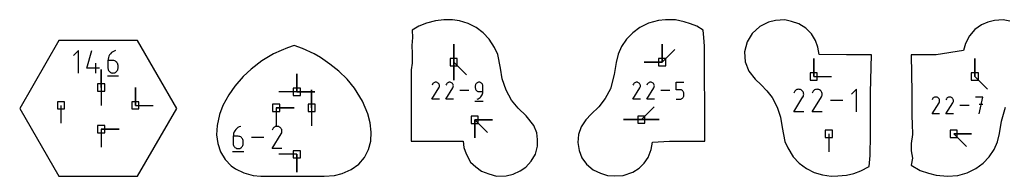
# Model space of a CAD drawing. Extents: x 0 to 600, y 0 to 900.
# Tile 34 of 56: x 209 to 288, y 286 to 299. Entities that reach past the tile are written whole.
import ezdxf

# ---------------------------------------------------------------- set-up
doc = ezdxf.new("R2010")
doc.units = 0

msp = doc.modelspace()

# ---------------------------------------------------------------- linework, layer by layer
at = {"layer": 'annotation', "color": 1}
for p, q in [((243.756851, 295.589672), (243.756851, 297.018422)), ((243.756851, 295.589672), (243.756851, 297.018422)), ((243.756851, 297.018422), (243.756851, 295.589672)), ((243.756851, 295.589672), (243.756851, 297.018422)), ((243.756851, 297.018422), (243.756851, 295.589672)), ((260.388784, 295.587879), (260.388784, 297.016629)), ((260.388784, 295.587879), (260.388784, 297.016629)), ((260.388784, 297.016629), (260.388784, 295.587879)), ((260.388784, 295.587879), (260.388784, 297.016629)), ((260.388784, 297.016629), (260.388784, 295.587879)), ((213.821432, 296.523586), (213.420441, 296.122482)), ((213.821432, 294.719862), (213.821432, 296.523586)), ((214.497772, 295.120853), (214.897745, 296.523586)), ((216.308942, 296.173548), (216.252263, 296.070323)), ((216.379395, 296.267636), (216.308942, 296.173548)), ((216.462543, 296.351137), (216.379395, 296.267636)), ((216.557303, 296.422596), (216.462543, 296.351137)), ((216.662596, 296.480564), (216.557303, 296.422596)), ((216.77734, 296.523586), (216.662596, 296.480564)), ((216.77734, 296.523586), (216.77734, 296.523586)), ((260.388784, 295.587879), (261.399062, 296.598158)), ((215.199082, 294.719862), (215.199082, 295.520939)), ((216.184553, 295.842277), (216.175684, 295.72036)), ((216.175684, 295.72036), (216.175684, 295.120853)), ((216.576223, 295.72036), (216.175684, 295.72036)), ((216.21044, 295.959416), (216.184553, 295.842277)), ((216.252263, 296.070323), (216.21044, 295.959416)), ((216.648261, 295.713931), (216.576223, 295.72036)), ((216.716046, 295.69539), (216.648261, 295.713931)), ((216.778451, 295.665855), (216.716046, 295.69539)), ((216.834348, 295.626445), (216.778451, 295.665855)), ((216.88261, 295.578276), (216.834348, 295.626445)), ((216.92211, 295.522468), (216.88261, 295.578276)), ((216.95172, 295.460138), (216.92211, 295.522468)), ((216.970313, 295.392405), (216.95172, 295.460138)), ((216.976761, 295.320387), (216.970313, 295.392405)), ((243.756851, 295.589672), (243.75685, 294.160922)), ((243.756851, 295.589672), (243.75685, 294.160922)), ((243.75685, 294.160922), (243.756851, 295.589672)), ((243.756851, 295.589672), (244.767129, 294.579393)), ((260.388784, 295.587879), (258.960034, 295.587879)), ((260.388784, 295.587879), (258.960034, 295.587879)), ((258.960034, 295.587879), (260.388784, 295.587879)), ((272.482356, 294.449254), (272.482356, 295.878004)), ((272.482356, 294.449254), (272.482356, 295.878004)), ((272.482356, 295.878004), (272.482356, 294.449254)), ((285.330536, 294.444741), (285.330536, 295.873491)), ((285.330536, 294.444741), (285.330536, 295.873491)), ((285.330536, 295.873491), (285.330536, 294.444741)), ((215.499288, 295.120853), (214.497772, 295.120853)), ((215.632641, 293.565342), (215.632641, 294.994092)), ((215.632641, 293.565342), (215.632641, 294.994092)), ((215.632641, 294.994092), (215.632641, 293.565342)), ((216.175684, 295.120853), (216.175684, 295.120853)), ((216.175684, 295.120853), (216.182151, 295.0488)), ((216.182151, 295.0488), (216.20079, 294.980973)), ((216.20079, 294.980973), (216.230461, 294.918508)), ((216.230461, 294.918508), (216.270021, 294.862539)), ((216.270021, 294.862539), (216.31833, 294.814202)), ((216.31833, 294.814202), (216.374246, 294.77463)), ((216.374246, 294.77463), (216.436628, 294.74496)), ((216.436628, 294.74496), (216.504334, 294.726326)), ((216.504334, 294.726326), (216.576223, 294.719862)), ((216.576223, 294.719862), (216.648261, 294.726326)), ((216.576223, 294.719862), (216.576223, 294.719862)), ((216.648261, 294.726326), (216.716046, 294.74496)), ((216.716046, 294.74496), (216.778451, 294.77463)), ((216.778451, 294.77463), (216.834348, 294.814202)), ((216.834348, 294.814202), (216.88261, 294.862539)), ((216.88261, 294.862539), (216.92211, 294.918508)), ((216.92211, 294.918508), (216.95172, 294.980973)), ((216.95172, 294.980973), (216.970313, 295.0488)), ((216.970313, 295.0488), (216.976761, 295.120853)), ((216.976761, 295.120853), (216.976761, 295.320387)), ((216.976761, 295.320387), (216.976761, 295.320387)), ((231.247556, 293.225975), (231.247556, 294.654724)), ((231.247556, 293.225975), (231.247556, 294.654724)), ((231.247556, 294.654724), (231.247556, 293.225975)), ((231.247556, 293.225975), (231.247556, 294.654724)), ((231.247556, 294.654724), (231.247556, 293.225975)), ((216.125518, 294.494397), (217.02738, 294.494397)), ((242.067428, 293.842672), (242.028046, 293.767127)), ((242.09868, 293.886989), (242.067428, 293.842672)), ((242.136177, 293.923983), (242.09868, 293.886989)), ((242.178776, 293.953359), (242.136177, 293.923983)), ((242.225338, 293.974819), (242.178776, 293.953359)), ((242.274723, 293.988068), (242.225338, 293.974819)), ((242.325789, 293.99281), (242.274723, 293.988068)), ((242.377397, 293.988747), (242.325789, 293.99281)), ((242.428407, 293.975585), (242.377397, 293.988747)), ((242.477677, 293.953026), (242.428407, 293.975585)), ((242.521744, 293.921735), (242.477677, 293.953026)), ((242.477677, 293.953026), (242.477677, 293.953026)), ((242.558588, 293.884185), (242.521744, 293.921735)), ((242.587883, 293.841527), (242.558588, 293.884185)), ((242.609301, 293.794914), (242.587883, 293.841527)), ((243.17386, 293.842672), (243.134478, 293.767127)), ((243.205113, 293.886989), (243.17386, 293.842672)), ((243.242609, 293.923983), (243.205113, 293.886989)), ((243.285209, 293.953359), (243.242609, 293.923983)), ((243.331771, 293.974819), (243.285209, 293.953359)), ((243.381155, 293.988068), (243.331771, 293.974819)), ((243.432222, 293.99281), (243.381155, 293.988068)), ((243.48383, 293.988747), (243.432222, 293.99281)), ((243.534839, 293.975585), (243.48383, 293.988747)), ((243.58411, 293.953026), (243.534839, 293.975585)), ((243.628176, 293.921735), (243.58411, 293.953026)), ((243.58411, 293.953026), (243.58411, 293.953026)), ((243.665021, 293.884185), (243.628176, 293.921735)), ((243.694316, 293.841527), (243.665021, 293.884185)), ((243.715734, 293.794914), (243.694316, 293.841527)), ((245.525761, 293.844048), (245.503545, 293.797267)), ((245.555381, 293.885967), (245.525761, 293.844048)), ((245.591551, 293.922172), (245.555381, 293.885967)), ((245.633417, 293.951814), (245.591551, 293.922172)), ((245.680124, 293.97404), (245.633417, 293.951814)), ((245.730818, 293.988), (245.680124, 293.97404)), ((245.784643, 293.992843), (245.730818, 293.988)), ((245.83858, 293.988), (245.784643, 293.992843)), ((245.784643, 293.992843), (245.784643, 293.992843)), ((245.889332, 293.97404), (245.83858, 293.988)), ((245.936057, 293.951814), (245.889332, 293.97404)), ((245.977909, 293.922172), (245.936057, 293.951814)), ((246.014044, 293.885967), (245.977909, 293.922172)), ((246.043619, 293.844048), (246.014044, 293.885967)), ((246.065789, 293.797267), (246.043619, 293.844048)), ((258.101102, 293.8415), (258.061727, 293.765966)), ((258.13235, 293.885809), (258.101102, 293.8415)), ((258.16984, 293.922798), (258.13235, 293.885809)), ((258.212433, 293.952169), (258.16984, 293.922798)), ((258.258988, 293.973626), (258.212433, 293.952169)), ((258.308364, 293.986872), (258.258988, 293.973626)), ((258.359423, 293.991613), (258.308364, 293.986872)), ((258.411023, 293.987552), (258.359423, 293.991613)), ((258.462024, 293.974391), (258.411023, 293.987552)), ((258.511286, 293.951836), (258.462024, 293.974391)), ((258.555346, 293.920549), (258.511286, 293.951836)), ((258.511286, 293.951836), (258.511286, 293.951836)), ((258.592185, 293.883005), (258.555346, 293.920549)), ((258.621475, 293.840355), (258.592185, 293.883005)), ((258.642889, 293.793749), (258.621475, 293.840355)), ((259.207359, 293.8415), (259.167983, 293.765966)), ((259.238607, 293.885809), (259.207359, 293.8415)), ((259.276097, 293.922798), (259.238607, 293.885809)), ((259.31869, 293.952169), (259.276097, 293.922798)), ((259.365244, 293.973626), (259.31869, 293.952169)), ((259.414621, 293.986872), (259.365244, 293.973626)), ((259.465679, 293.991613), (259.414621, 293.986872)), ((259.517279, 293.987552), (259.465679, 293.991613)), ((259.56828, 293.974391), (259.517279, 293.987552)), ((259.617543, 293.951836), (259.56828, 293.974391)), ((259.661603, 293.920549), (259.617543, 293.951836)), ((259.617543, 293.951836), (259.617543, 293.951836)), ((259.698442, 293.883005), (259.661603, 293.920549)), ((259.727732, 293.840355), (259.698442, 293.883005)), ((259.749146, 293.793749), (259.727732, 293.840355)), ((261.517963, 293.390342), (261.517963, 293.991646)), ((261.517963, 293.991646), (262.117658, 293.991646)), ((272.482356, 294.449254), (273.911106, 294.449254)), ((285.330536, 294.444741), (286.340815, 293.434462)), ((215.632641, 293.565342), (215.632641, 292.136592)), ((218.36346, 292.141217), (218.36346, 293.569967)), ((218.36346, 292.141217), (218.36346, 293.569967)), ((218.36346, 293.569967), (218.36346, 292.141217)), ((231.247556, 293.225975), (229.818806, 293.225975)), ((231.247556, 293.225975), (232.676306, 293.225974)), ((231.247556, 293.225975), (232.676306, 293.225974)), ((232.676306, 293.225974), (231.247556, 293.225975)), ((232.424504, 291.942211), (232.424504, 293.370961)), ((232.424504, 291.942211), (232.424504, 293.370961)), ((232.424504, 293.370961), (232.424504, 291.942211)), ((242.027199, 292.642329), (242.581425, 293.534562)), ((242.581425, 293.534562), (242.582087, 293.535382)), ((242.581425, 293.534562), (242.581425, 293.534562)), ((242.582087, 293.535382), (242.582723, 293.536209)), ((242.582723, 293.536209), (242.583335, 293.537049)), ((242.583335, 293.537049), (242.583929, 293.537911)), ((242.583929, 293.537911), (242.584508, 293.538801)), ((242.584508, 293.538801), (242.585076, 293.539725)), ((242.585076, 293.539725), (242.585638, 293.540691)), ((242.585638, 293.540691), (242.586198, 293.541706)), ((242.586198, 293.541706), (242.58676, 293.542777)), ((242.58676, 293.542777), (242.609644, 293.591911)), ((242.58676, 293.542777), (242.58676, 293.542777)), ((242.622513, 293.745494), (242.609301, 293.794914)), ((242.609644, 293.591911), (242.623013, 293.642842)), ((242.627193, 293.69442), (242.622513, 293.745494)), ((242.623013, 293.642842), (242.627193, 293.69442)), ((243.133632, 292.642329), (243.687858, 293.534562)), ((243.687858, 293.534562), (243.68852, 293.535382)), ((243.687858, 293.534562), (243.687858, 293.534562)), ((243.68852, 293.535382), (243.689155, 293.536209)), ((243.689155, 293.536209), (243.689768, 293.537049)), ((243.689768, 293.537049), (243.690361, 293.537911)), ((243.690361, 293.537911), (243.69094, 293.538801)), ((243.69094, 293.538801), (243.691509, 293.539725)), ((243.691509, 293.539725), (243.692071, 293.540691)), ((243.692071, 293.540691), (243.692631, 293.541706)), ((243.692631, 293.541706), (243.693193, 293.542777)), ((243.693193, 293.542777), (243.716077, 293.591911)), ((243.693193, 293.542777), (243.693193, 293.542777)), ((243.728946, 293.745494), (243.715734, 293.794914)), ((243.716077, 293.591911), (243.729445, 293.642842)), ((243.733626, 293.69442), (243.728946, 293.745494)), ((243.729445, 293.642842), (243.733626, 293.69442)), ((244.978521, 293.317591), (244.240089, 293.317591)), ((245.489589, 293.746475), (245.484748, 293.692524)), ((245.484748, 293.692524), (245.484748, 293.542365)), ((245.484748, 293.542365), (245.484748, 293.542365)), ((245.484748, 293.542365), (245.489589, 293.488416)), ((245.503545, 293.797267), (245.489589, 293.746475)), ((245.489589, 293.488416), (245.503545, 293.437632)), ((245.503545, 293.437632), (245.525761, 293.390863)), ((245.525761, 293.390863), (245.555381, 293.348957)), ((245.555381, 293.348957), (245.591551, 293.312766)), ((245.591551, 293.312766), (245.633417, 293.283137)), ((245.633417, 293.283137), (245.680124, 293.260922)), ((245.680124, 293.260922), (245.730818, 293.24697)), ((245.730818, 293.24697), (245.784643, 293.242131)), ((245.784643, 293.242131), (246.084538, 293.242131)), ((246.02722, 292.98067), (246.058521, 293.063555)), ((246.058521, 293.063555), (246.077898, 293.151075)), ((246.07971, 293.746475), (246.065789, 293.797267)), ((246.077898, 293.151075), (246.084538, 293.242131)), ((246.084538, 293.692524), (246.07971, 293.746475)), ((246.084538, 293.242131), (246.084538, 293.692524)), ((246.084538, 293.692524), (246.084538, 293.692524)), ((258.06088, 292.641348), (258.615018, 293.533438)), ((258.615018, 293.533438), (258.61568, 293.534258)), ((258.615018, 293.533438), (258.615018, 293.533438)), ((258.61568, 293.534258), (258.616315, 293.535085)), ((258.616315, 293.535085), (258.616928, 293.535925)), ((258.616928, 293.535925), (258.617521, 293.536787)), ((258.617521, 293.536787), (258.6181, 293.537676)), ((258.6181, 293.537676), (258.618668, 293.538601)), ((258.618668, 293.538601), (258.61923, 293.539567)), ((258.61923, 293.539567), (258.61979, 293.540582)), ((258.61979, 293.540582), (258.620352, 293.541652)), ((258.620352, 293.541652), (258.643233, 293.590778)), ((258.620352, 293.541652), (258.620352, 293.541652)), ((258.6561, 293.744337), (258.642889, 293.793749)), ((258.643233, 293.590778), (258.656599, 293.641701)), ((258.660779, 293.693271), (258.6561, 293.744337)), ((258.656599, 293.641701), (258.660779, 293.693271)), ((259.167137, 292.641348), (259.721274, 293.533438)), ((259.721274, 293.533438), (259.721937, 293.534258)), ((259.721274, 293.533438), (259.721274, 293.533438)), ((259.721937, 293.534258), (259.722572, 293.535085)), ((259.722572, 293.535085), (259.723184, 293.535925)), ((259.723184, 293.535925), (259.723778, 293.536787)), ((259.723778, 293.536787), (259.724356, 293.537676)), ((259.724356, 293.537676), (259.724925, 293.538601)), ((259.724925, 293.538601), (259.725487, 293.539567)), ((259.725487, 293.539567), (259.726047, 293.540582)), ((259.726047, 293.540582), (259.726609, 293.541652)), ((259.726609, 293.541652), (259.749489, 293.590778)), ((259.726609, 293.541652), (259.726609, 293.541652)), ((259.762356, 293.744337), (259.749146, 293.793749)), ((259.749489, 293.590778), (259.762855, 293.641701)), ((259.767035, 293.693271), (259.762356, 293.744337)), ((259.762855, 293.641701), (259.767035, 293.693271)), ((261.011732, 293.316502), (260.273418, 293.316502)), ((261.81781, 293.390342), (261.517963, 293.390342)), ((261.871649, 293.38553), (261.81781, 293.390342)), ((261.922347, 293.37165), (261.871649, 293.38553)), ((261.96905, 293.34954), (261.922347, 293.37165)), ((262.010906, 293.320036), (261.96905, 293.34954)), ((262.047064, 293.283977), (262.010906, 293.320036)), ((262.07667, 293.242198), (262.047064, 293.283977)), ((262.098873, 293.195538), (262.07667, 293.242198)), ((262.11282, 293.144832), (262.098873, 293.195538)), ((262.117658, 293.090918), (262.11282, 293.144832)), ((262.117658, 292.941545), (262.117658, 293.090918)), ((262.117658, 293.090918), (262.117658, 293.090918)), ((270.936386, 293.227623), (270.883943, 293.127023)), ((270.978004, 293.286638), (270.936386, 293.227623)), ((271.027936, 293.335901), (270.978004, 293.286638)), ((271.084663, 293.375019), (271.027936, 293.335901)), ((271.146668, 293.403597), (271.084663, 293.375019)), ((271.21243, 293.42124), (271.146668, 293.403597)), ((271.280433, 293.427554), (271.21243, 293.42124)), ((271.349157, 293.422144), (271.280433, 293.427554)), ((271.417084, 293.404616), (271.349157, 293.422144)), ((271.482694, 293.374576), (271.417084, 293.404616)), ((271.541376, 293.332907), (271.482694, 293.374576)), ((271.482694, 293.374576), (271.482694, 293.374576)), ((271.59044, 293.282903), (271.541376, 293.332907)), ((271.629451, 293.226099), (271.59044, 293.282903)), ((271.657971, 293.164026), (271.629451, 293.226099)), ((271.675566, 293.098216), (271.657971, 293.164026)), ((271.681797, 293.030204), (271.675566, 293.098216)), ((271.676231, 292.96152), (271.681797, 293.030204)), ((272.409766, 293.227623), (272.357323, 293.127023)), ((272.451384, 293.286638), (272.409766, 293.227623)), ((272.501316, 293.335901), (272.451384, 293.286638)), ((272.558043, 293.375019), (272.501316, 293.335901)), ((272.620048, 293.403597), (272.558043, 293.375019)), ((272.68581, 293.42124), (272.620048, 293.403597)), ((272.753813, 293.427554), (272.68581, 293.42124)), ((272.822537, 293.422144), (272.753813, 293.427554)), ((272.890464, 293.404616), (272.822537, 293.422144)), ((272.956074, 293.374576), (272.890464, 293.404616)), ((273.014756, 293.332907), (272.956074, 293.374576)), ((272.956074, 293.374576), (272.956074, 293.374576)), ((273.06382, 293.282903), (273.014756, 293.332907)), ((273.102831, 293.226099), (273.06382, 293.282903)), ((273.131351, 293.164026), (273.102831, 293.226099)), ((273.148946, 293.098216), (273.131351, 293.164026)), ((273.155177, 293.030204), (273.148946, 293.098216)), ((273.149611, 292.96152), (273.155177, 293.030204)), ((275.887033, 293.427598), (275.487226, 293.027678)), ((275.887033, 291.629202), (275.887033, 293.427598)), ((242.626989, 292.642329), (242.027199, 292.642329)), ((243.733422, 292.642329), (243.133632, 292.642329)), ((245.447271, 292.473527), (246.122523, 292.473527)), ((245.634568, 292.64234), (245.720329, 292.674299)), ((245.634568, 292.64234), (245.634568, 292.64234)), ((245.720329, 292.674299), (245.799048, 292.717497)), ((245.799048, 292.717497), (245.869909, 292.770834)), ((245.869909, 292.770834), (245.932101, 292.833209)), ((245.932101, 292.833209), (245.984809, 292.903521)), ((245.984809, 292.903521), (246.02722, 292.98067)), ((258.660575, 292.641348), (258.06088, 292.641348)), ((259.766831, 292.641348), (259.167137, 292.641348)), ((261.517963, 292.641359), (261.81781, 292.641359)), ((261.81781, 292.641359), (261.871627, 292.646198)), ((261.81781, 292.641359), (261.81781, 292.641359)), ((261.871627, 292.646198), (261.922313, 292.660147)), ((261.922313, 292.660147), (261.969012, 292.682359)), ((261.969012, 292.682359), (262.010871, 292.711982)), ((262.010871, 292.711982), (262.047036, 292.748168)), ((262.047036, 292.748168), (262.076651, 292.790067)), ((262.076651, 292.790067), (262.098863, 292.836829)), ((262.098863, 292.836829), (262.112817, 292.887605)), ((262.112817, 292.887605), (262.117658, 292.941545)), ((270.882816, 291.629188), (271.62085, 292.817329)), ((271.62085, 292.817329), (271.621732, 292.81842)), ((271.62085, 292.817329), (271.62085, 292.817329)), ((271.621732, 292.81842), (271.622578, 292.819521)), ((271.622578, 292.819521), (271.623394, 292.820641)), ((271.623394, 292.820641), (271.624184, 292.821788)), ((271.624184, 292.821788), (271.624955, 292.822973)), ((271.624955, 292.822973), (271.625712, 292.824204)), ((271.625712, 292.824204), (271.626461, 292.825491)), ((271.626461, 292.825491), (271.627207, 292.826842)), ((271.627207, 292.826842), (271.627955, 292.828268)), ((271.627955, 292.828268), (271.658429, 292.893697)), ((271.627955, 292.828268), (271.627955, 292.828268)), ((271.658429, 292.893697), (271.676231, 292.96152)), ((272.356196, 291.629188), (273.09423, 292.817329)), ((273.09423, 292.817329), (273.095112, 292.81842)), ((273.09423, 292.817329), (273.09423, 292.817329)), ((273.095112, 292.81842), (273.095959, 292.819521)), ((273.095959, 292.819521), (273.096774, 292.820641)), ((273.096774, 292.820641), (273.097564, 292.821788)), ((273.097564, 292.821788), (273.098335, 292.822973)), ((273.098335, 292.822973), (273.099092, 292.824204)), ((273.099092, 292.824204), (273.099841, 292.825491)), ((273.099841, 292.825491), (273.100587, 292.826842)), ((273.100587, 292.826842), (273.101335, 292.828268)), ((273.101335, 292.828268), (273.131809, 292.893697)), ((273.101335, 292.828268), (273.101335, 292.828268)), ((273.131809, 292.893697), (273.149611, 292.96152)), ((274.812941, 292.5284), (273.829609, 292.5284)), ((281.926311, 291.461758), (282.47962, 292.352514)), ((281.966473, 292.660115), (281.927156, 292.584694)), ((281.997674, 292.704358), (281.966473, 292.660115)), ((282.035108, 292.741291), (281.997674, 292.704358)), ((282.077637, 292.770618), (282.035108, 292.741291)), ((282.124122, 292.792043), (282.077637, 292.770618)), ((282.173425, 292.80527), (282.124122, 292.792043)), ((282.224407, 292.810004), (282.173425, 292.80527)), ((282.27593, 292.805948), (282.224407, 292.810004)), ((282.326855, 292.792808), (282.27593, 292.805948)), ((282.376043, 292.770286), (282.326855, 292.792808)), ((282.420037, 292.739046), (282.376043, 292.770286)), ((282.376043, 292.770286), (282.376043, 292.770286)), ((282.456821, 292.701558), (282.420037, 292.739046)), ((282.486067, 292.658972), (282.456821, 292.701558)), ((282.47962, 292.352514), (282.480281, 292.353333)), ((282.47962, 292.352514), (282.47962, 292.352514)), ((282.480281, 292.353333), (282.480915, 292.354158)), ((282.480915, 292.354158), (282.481527, 292.354998)), ((282.481527, 292.354998), (282.482119, 292.355858)), ((282.482119, 292.355858), (282.482697, 292.356746)), ((282.482697, 292.356746), (282.483265, 292.357669)), ((282.483265, 292.357669), (282.483826, 292.358634)), ((282.483826, 292.358634), (282.484385, 292.359647)), ((282.484385, 292.359647), (282.484946, 292.360716)), ((282.484946, 292.360716), (282.507792, 292.409768)), ((282.484946, 292.360716), (282.484946, 292.360716)), ((282.50745, 292.612435), (282.486067, 292.658972)), ((282.52064, 292.563098), (282.50745, 292.612435)), ((282.507792, 292.409768), (282.521139, 292.460615)), ((282.525312, 292.512108), (282.52064, 292.563098)), ((282.521139, 292.460615), (282.525312, 292.512108)), ((283.030912, 291.461758), (283.584221, 292.352514)), ((283.071075, 292.660115), (283.031758, 292.584694)), ((283.102276, 292.704358), (283.071075, 292.660115)), ((283.13971, 292.741291), (283.102276, 292.704358)), ((283.182239, 292.770618), (283.13971, 292.741291)), ((283.228724, 292.792043), (283.182239, 292.770618)), ((283.278026, 292.80527), (283.228724, 292.792043)), ((283.329008, 292.810004), (283.278026, 292.80527)), ((283.380531, 292.805948), (283.329008, 292.810004)), ((283.431456, 292.792808), (283.380531, 292.805948)), ((283.480645, 292.770286), (283.431456, 292.792808)), ((283.524639, 292.739046), (283.480645, 292.770286)), ((283.480645, 292.770286), (283.480645, 292.770286)), ((283.561422, 292.701558), (283.524639, 292.739046)), ((283.590669, 292.658972), (283.561422, 292.701558)), ((283.584221, 292.352514), (283.584882, 292.353333)), ((283.584221, 292.352514), (283.584221, 292.352514)), ((283.584882, 292.353333), (283.585517, 292.354158)), ((283.585517, 292.354158), (283.586128, 292.354998)), ((283.586128, 292.354998), (283.586721, 292.355858)), ((283.586721, 292.355858), (283.587299, 292.356746)), ((283.587299, 292.356746), (283.587866, 292.357669)), ((283.587866, 292.357669), (283.588427, 292.358634)), ((283.588427, 292.358634), (283.588987, 292.359647)), ((283.588987, 292.359647), (283.589548, 292.360716)), ((283.589548, 292.360716), (283.612394, 292.409768)), ((283.589548, 292.360716), (283.589548, 292.360716)), ((283.612051, 292.612435), (283.590669, 292.658972)), ((283.625242, 292.563098), (283.612051, 292.612435)), ((283.612394, 292.409768), (283.62574, 292.460615)), ((283.629914, 292.512108), (283.625242, 292.563098)), ((283.62574, 292.460615), (283.629914, 292.512108)), ((285.977738, 292.810037), (285.378179, 292.810037)), ((285.678001, 291.461769), (285.977738, 292.810037)), ((212.425619, 292.141217), (212.425619, 290.712467)), ((218.36346, 292.141217), (219.79221, 292.141217)), ((229.593199, 291.942211), (231.021949, 291.942211)), ((229.593199, 291.942211), (231.021949, 291.942211)), ((231.021949, 291.942211), (229.593199, 291.942211)), ((229.593199, 291.942211), (229.593199, 290.513461)), ((232.424504, 291.942211), (232.424504, 290.513461)), ((258.729281, 291.00277), (259.73956, 292.013048)), ((271.681526, 291.629188), (270.882816, 291.629188)), ((273.154906, 291.629188), (272.356196, 291.629188)), ((282.525109, 291.461758), (281.926311, 291.461758)), ((283.62971, 291.461758), (283.030912, 291.461758)), ((284.872748, 292.135903), (284.135539, 292.135903)), ((285.977738, 292.209632), (285.678001, 292.209632)), ((245.433424, 290.987617), (246.862174, 290.987617)), ((245.433424, 290.987617), (246.862174, 290.987617)), ((246.862174, 290.987617), (245.433424, 290.987617)), ((245.433424, 290.987617), (245.433424, 289.558867)), ((245.433424, 290.987617), (246.862174, 290.987617)), ((246.862174, 290.987617), (245.433424, 290.987617)), ((245.433424, 290.987617), (245.433424, 289.558867)), ((245.433424, 289.558867), (245.433424, 290.987617)), ((245.433424, 290.987617), (246.443703, 289.977338)), ((258.729281, 291.00277), (257.300531, 291.00277)), ((258.729281, 291.00277), (257.300531, 291.00277)), ((257.300531, 291.00277), (258.729281, 291.00277)), ((258.729281, 291.00277), (260.158031, 291.00277)), ((258.729281, 291.00277), (260.158031, 291.00277)), ((260.158031, 291.00277), (258.729281, 291.00277)), ((258.729281, 291.00277), (260.158031, 291.00277)), ((260.158031, 291.00277), (258.729281, 291.00277)), ((215.632642, 290.24093), (217.061392, 290.24093)), ((215.632642, 290.24093), (217.061392, 290.24093)), ((217.061392, 290.24093), (215.632642, 290.24093)), ((215.632642, 290.24093), (215.632642, 288.81218)), ((226.203341, 289.909861), (226.177805, 289.794309)), ((226.244598, 290.019266), (226.203341, 289.909861)), ((226.300509, 290.121093), (226.244598, 290.019266)), ((226.370008, 290.213907), (226.300509, 290.121093)), ((226.45203, 290.296276), (226.370008, 290.213907)), ((226.545507, 290.366768), (226.45203, 290.296276)), ((226.649374, 290.42395), (226.545507, 290.366768)), ((226.762564, 290.46639), (226.649374, 290.42395)), ((226.762564, 290.46639), (226.762564, 290.46639)), ((229.319778, 290.26854), (229.267892, 290.169008)), ((229.360954, 290.326927), (229.319778, 290.26854)), ((229.410355, 290.375667), (229.360954, 290.326927)), ((229.46648, 290.41437), (229.410355, 290.375667)), ((229.527826, 290.442644), (229.46648, 290.41437)), ((229.592891, 290.4601), (229.527826, 290.442644)), ((229.660171, 290.466347), (229.592891, 290.4601)), ((229.728165, 290.460994), (229.660171, 290.466347)), ((229.79537, 290.443653), (229.728165, 290.460994)), ((229.860284, 290.413932), (229.79537, 290.443653)), ((229.918342, 290.372705), (229.860284, 290.413932)), ((229.860284, 290.413932), (229.860284, 290.413932)), ((229.966886, 290.323232), (229.918342, 290.372705)), ((230.005482, 290.267031), (229.966886, 290.323232)), ((230.002524, 289.870678), (230.003262, 289.872015)), ((230.003262, 289.872015), (230.004002, 289.873426)), ((230.004002, 289.873426), (230.034152, 289.93816)), ((230.004002, 289.873426), (230.004002, 289.873426)), ((230.033699, 290.205617), (230.005482, 290.267031)), ((230.051107, 290.140507), (230.033699, 290.205617)), ((230.034152, 289.93816), (230.051765, 290.005262)), ((230.057273, 290.073217), (230.051107, 290.140507)), ((230.051765, 290.005262), (230.057273, 290.073217)), ((226.177805, 289.794309), (226.169056, 289.674043)), ((226.169056, 289.674043), (226.169056, 289.082655)), ((226.56417, 289.674043), (226.169056, 289.674043)), ((226.635232, 289.667701), (226.56417, 289.674043)), ((226.702099, 289.649411), (226.635232, 289.667701)), ((226.763659, 289.620276), (226.702099, 289.649411)), ((226.818799, 289.581399), (226.763659, 289.620276)), ((226.866408, 289.533883), (226.818799, 289.581399)), ((226.905373, 289.478831), (226.866408, 289.533883)), ((226.934582, 289.417346), (226.905373, 289.478831)), ((226.952923, 289.35053), (226.934582, 289.417346)), ((226.959284, 289.279487), (226.952923, 289.35053)), ((226.959284, 289.082655), (226.959284, 289.279487)), ((226.959284, 289.279487), (226.959284, 289.279487)), ((228.599574, 289.576743), (227.626686, 289.576743)), ((229.266777, 288.687081), (229.996973, 289.862603)), ((229.996973, 289.862603), (229.997845, 289.863683)), ((229.996973, 289.862603), (229.996973, 289.862603)), ((229.997845, 289.863683), (229.998683, 289.864772)), ((229.998683, 289.864772), (229.999489, 289.86588)), ((229.999489, 289.86588), (230.000271, 289.867015)), ((230.000271, 289.867015), (230.001034, 289.868187)), ((230.001034, 289.868187), (230.001783, 289.869405)), ((230.001783, 289.869405), (230.002524, 289.870678)), ((273.68596, 289.871621), (273.68596, 288.442871)), ((283.650721, 289.871131), (285.079471, 289.871131)), ((283.650721, 289.871131), (285.079471, 289.871131)), ((285.079471, 289.871131), (283.650721, 289.871131)), ((283.650721, 289.871131), (284.661, 288.860852)), ((226.119569, 288.464684), (227.009217, 288.464684)), ((226.169056, 289.082655), (226.169056, 289.082655)), ((226.169056, 289.082655), (226.175436, 289.011578)), ((226.175436, 289.011578), (226.193822, 288.94467)), ((226.193822, 288.94467), (226.223091, 288.883051)), ((226.223091, 288.883051), (226.262116, 288.82784)), ((226.262116, 288.82784), (226.30977, 288.780157)), ((226.30977, 288.780157), (226.364929, 288.741122)), ((226.364929, 288.741122), (226.426466, 288.711854)), ((226.426466, 288.711854), (226.493255, 288.693472)), ((226.493255, 288.693472), (226.56417, 288.687095)), ((226.56417, 288.687095), (226.635232, 288.693472)), ((226.56417, 288.687095), (226.56417, 288.687095)), ((226.635232, 288.693472), (226.702099, 288.711854)), ((226.702099, 288.711854), (226.763659, 288.741122)), ((226.763659, 288.741122), (226.818799, 288.780157)), ((226.818799, 288.780157), (226.866408, 288.82784)), ((226.866408, 288.82784), (226.905373, 288.883051)), ((226.905373, 288.883051), (226.934582, 288.94467)), ((226.934582, 288.94467), (226.952923, 289.011578)), ((226.952923, 289.011578), (226.959284, 289.082655)), ((230.057004, 288.687081), (229.266777, 288.687081)), ((231.247433, 288.238256), (229.818683, 288.238256)), ((231.247433, 288.238256), (231.247433, 286.809506)), ((231.247433, 288.238256), (231.247433, 286.809506)), ((231.247433, 286.809506), (231.247433, 288.238256))]:
    msp.add_line(p, q, dxfattribs=at)
at = {"layer": 'boundary', "color": 5}
for p, q in [((241.597544, 298.710177), (240.97981, 298.456891)), ((242.308154, 298.893566), (241.597544, 298.710177)), ((242.980101, 298.971793), (242.308154, 298.893566)), ((243.670485, 298.960177), (242.980101, 298.971793)), ((244.218935, 298.884217), (243.670485, 298.960177)), ((244.904849, 298.674445), (244.218935, 298.884217)), ((245.540391, 298.356992), (244.904849, 298.674445)), ((259.302523, 298.693326), (258.615345, 298.363072)), ((260.095588, 298.90509), (259.302523, 298.693326)), ((260.664919, 298.981146), (260.095588, 298.90509)), ((261.453643, 298.958591), (260.664919, 298.981146)), ((262.133495, 298.801197), (261.453643, 298.958591)), ((262.662066, 298.644452), (262.133495, 298.801197)), ((263.159774, 298.456411), (262.662066, 298.644452)), ((268.885924, 298.789729), (268.194048, 298.443317)), ((269.43972, 298.925949), (268.885924, 298.789729)), ((270.186615, 298.960509), (269.43972, 298.925949)), ((270.709014, 298.846043), (270.186615, 298.960509)), ((271.299258, 298.657665), (270.709014, 298.846043)), ((271.852992, 298.303075), (271.299258, 298.657665)), ((285.879379, 298.559897), (285.334754, 298.190738)), ((286.386789, 298.780351), (285.879379, 298.559897)), ((286.902696, 298.92464), (286.386789, 298.780351)), ((287.606109, 298.962122), (286.902696, 298.92464)), ((288.134963, 298.86462), (287.606109, 298.962122)), ((240.97981, 298.456891), (240.449059, 298.145182)), ((240.449059, 298.145182), (240.461176, 297.562871)), ((246.106351, 297.939969), (245.540391, 298.356992)), ((246.590739, 297.432745), (246.106351, 297.939969)), ((258.037639, 297.941153), (257.555792, 297.438177)), ((258.615345, 298.363072), (258.037639, 297.941153)), ((263.649061, 298.142814), (263.159774, 298.456411)), ((263.724454, 297.558556), (263.649061, 298.142814)), ((267.566868, 297.871359), (267.164256, 297.203723)), ((268.194048, 298.443317), (267.566868, 297.871359)), ((272.316388, 297.851163), (271.852992, 298.303075)), ((272.612992, 297.319178), (272.316388, 297.851163)), ((285.334754, 298.190738), (284.921647, 297.704935)), ((212.263342, 297.326427), (209.132212, 291.903254)), ((218.525602, 297.326484), (212.263342, 297.326427)), ((221.656819, 291.90314), (218.525602, 297.326484)), ((240.461176, 297.562871), (240.431767, 296.930853)), ((247.023103, 296.755352), (246.590739, 297.432745)), ((257.555792, 297.438177), (257.159814, 296.850157)), ((263.771011, 296.879535), (263.724454, 297.558556)), ((267.164256, 297.203723), (266.964084, 296.418452)), ((272.810798, 296.792377), (272.612992, 297.319178)), ((284.581658, 297.089431), (284.441018, 296.514581)), ((284.921647, 297.704935), (284.581658, 297.089431)), ((229.377484, 296.244902), (228.461855, 295.689889)), ((230.001028, 296.528823), (229.377484, 296.244902)), ((230.505379, 296.743648), (230.001028, 296.528823)), ((231.021842, 296.916588), (230.505379, 296.743648)), ((231.692676, 296.684837), (231.021842, 296.916588)), ((232.62828, 296.246996), (231.692676, 296.684837)), ((233.1256, 295.949649), (232.62828, 296.246996)), ((240.431767, 296.930853), (240.440218, 296.286591)), ((240.440218, 296.286591), (240.437088, 295.501883)), ((247.267765, 296.198986), (247.023103, 296.755352)), ((247.485915, 295.105696), (247.267765, 296.198986)), ((256.881787, 296.220509), (256.715065, 295.562834)), ((257.159814, 296.850157), (256.881787, 296.220509)), ((263.773421, 296.292974), (263.771011, 296.879535)), ((263.772919, 295.632611), (263.773421, 296.292974)), ((266.964084, 296.418452), (267.014803, 295.624791)), ((272.918336, 296.190465), (272.810798, 296.792377)), ((275.094109, 296.186391), (272.918336, 296.190465)), ((276.229822, 296.183082), (275.094109, 296.186391)), ((277.080007, 296.17994), (276.229822, 296.183082)), ((277.0237, 293.16962), (277.080007, 296.17994)), ((281.107737, 296.180212), (280.257556, 296.176965)), ((280.257556, 296.176965), (280.313868, 293.166632)), ((282.243491, 296.183661), (281.107737, 296.180212)), ((284.441018, 296.514581), (282.243491, 296.183661)), ((228.461855, 295.689889), (227.603234, 295.037781)), ((233.88193, 295.438862), (233.1256, 295.949649)), ((234.592592, 294.862538), (233.88193, 295.438862)), ((240.437088, 295.501883), (240.368054, 294.974705)), ((256.715065, 295.562834), (256.574158, 294.606908)), ((263.774466, 295.001372), (263.772919, 295.632611)), ((267.014803, 295.624791), (267.301656, 294.877215)), ((227.603234, 295.037781), (226.963409, 294.437011)), ((235.246412, 294.228742), (234.592592, 294.862538)), ((240.368054, 294.974705), (240.367239, 294.258275)), ((247.616069, 294.262636), (247.485915, 295.105696)), ((256.574158, 294.606908), (256.260654, 293.466807)), ((263.774642, 294.235981), (263.774466, 295.001372)), ((267.301656, 294.877215), (267.810654, 294.228155)), ((226.963409, 294.437011), (226.291674, 293.672372)), ((235.842008, 293.526873), (235.246412, 294.228742)), ((240.367239, 294.258275), (240.361796, 292.323171)), ((247.934975, 293.356677), (247.616069, 294.262636)), ((263.783163, 292.322544), (263.774642, 294.235981)), ((267.810654, 294.228155), (268.295798, 293.780744)), ((226.291674, 293.672372), (225.808704, 292.978375)), ((236.494886, 292.467967), (235.842008, 293.526873)), ((248.380585, 292.570196), (247.934975, 293.356677)), ((256.260654, 293.466807), (255.85262, 292.694226)), ((268.295798, 293.780744), (268.752406, 293.297901)), ((268.752406, 293.297901), (269.156914, 292.770139)), ((277.013419, 291.217595), (277.0237, 293.16962)), ((280.313868, 293.166632), (280.323314, 291.283219)), ((225.808704, 292.978375), (225.340232, 292.124491)), ((236.912984, 291.462499), (236.494886, 292.467967)), ((240.361796, 292.323171), (240.36188, 289.281242)), ((248.898189, 291.923181), (248.380585, 292.570196)), ((255.85262, 292.694226), (255.342531, 292.019425)), ((263.783014, 289.279018), (263.783163, 292.322544)), ((269.156914, 292.770139), (269.560985, 292.008101)), ((209.132212, 291.903254), (212.26324, 286.479839)), ((218.525622, 286.479735), (221.656819, 291.90314)), ((225.340232, 292.124491), (225.075428, 291.410751)), ((237.10233, 290.758258), (236.912984, 291.462499)), ((249.548098, 291.296251), (248.898189, 291.923181)), ((255.342531, 292.019425), (254.736279, 291.439934)), ((269.560985, 292.008101), (269.827728, 291.204151)), ((287.460914, 290.871486), (287.771696, 291.991961)), ((225.075428, 291.410751), (224.87909, 290.542829)), ((237.184865, 290.012836), (237.10233, 290.758258)), ((250.152666, 290.52749), (249.548098, 291.296251)), ((254.302075, 290.98806), (253.932158, 290.424241)), ((254.736279, 291.439934), (254.302075, 290.98806)), ((269.827728, 291.204151), (269.957711, 290.364855)), ((277.00964, 289.939169), (277.010868, 290.681727)), ((277.010868, 290.681727), (277.013419, 291.217595)), ((280.323314, 291.283219), (280.327345, 290.678795)), ((280.327345, 290.678795), (280.350487, 289.807547)), ((287.316256, 289.891437), (287.460914, 290.871486)), ((224.87909, 290.542829), (224.839868, 289.799958)), ((237.141345, 289.291552), (237.184865, 290.012836)), ((250.392927, 289.94206), (250.152666, 290.52749)), ((250.455154, 289.429377), (250.392927, 289.94206)), ((253.932158, 290.424241), (253.72035, 289.821266)), ((269.957711, 290.364855), (270.177151, 289.264002)), ((277.006314, 289.268478), (277.00964, 289.939169)), ((287.151443, 289.243676), (287.316256, 289.891437)), ((224.839868, 289.799958), (224.929482, 289.088019)), ((224.929482, 289.088019), (225.153844, 288.42471)), ((236.964052, 288.611576), (237.141345, 289.291552)), ((240.36188, 289.281242), (241.91223, 289.289685)), ((241.91223, 289.289685), (243.162088, 289.290181)), ((243.162088, 289.290181), (243.820988, 289.284753)), ((243.820988, 289.284753), (244.521929, 289.28401)), ((244.521929, 289.28401), (244.57758, 288.771061)), ((250.457195, 288.878814), (250.455154, 289.429377)), ((253.72035, 289.821266), (253.662696, 289.190941)), ((253.662696, 289.190941), (253.772583, 288.549027)), ((259.512498, 288.620212), (259.611196, 289.207184)), ((259.611196, 289.207184), (260.97925, 289.293553)), ((260.97925, 289.293553), (262.224531, 289.291844)), ((262.224531, 289.291844), (263.783014, 289.279018)), ((270.177151, 289.264002), (270.405393, 288.744092)), ((276.985082, 288.660154), (277.006314, 289.268478)), ((280.255399, 289.111052), (280.255007, 288.520093)), ((280.350487, 289.807547), (280.255399, 289.111052)), ((286.874087, 288.611452), (287.151443, 289.243676)), ((225.153844, 288.42471), (225.516458, 287.828805)), ((236.647216, 287.991849), (236.964052, 288.611576)), ((244.57758, 288.771061), (244.764862, 288.280856)), ((250.282797, 288.256827), (250.457195, 288.878814)), ((253.772583, 288.549027), (253.988601, 287.960654)), ((259.26906, 287.97498), (259.512498, 288.620212)), ((270.405393, 288.744092), (270.850779, 288.034841)), ((276.983936, 288.13975), (276.985082, 288.660154)), ((280.255007, 288.520093), (280.353147, 287.928193)), ((286.478905, 288.023126), (286.874087, 288.611452)), ((225.516458, 287.828805), (226.017651, 287.3199)), ((236.188028, 287.452596), (236.647216, 287.991849)), ((244.764862, 288.280856), (245.112055, 287.615175)), ((245.112055, 287.615175), (245.527853, 287.223788)), ((249.524369, 287.201656), (249.951664, 287.68012)), ((249.951664, 287.68012), (250.282797, 288.256827)), ((253.988601, 287.960654), (254.363127, 287.456775)), ((258.546455, 287.129068), (258.964096, 287.521499)), ((258.964096, 287.521499), (259.26906, 287.97498)), ((270.850779, 288.034841), (271.334395, 287.527005)), ((271.334395, 287.527005), (271.895564, 287.111736)), ((276.916566, 287.260891), (276.983936, 288.13975)), ((280.353147, 287.928193), (280.264982, 287.378566)), ((285.421737, 287.097909), (285.99736, 287.51936)), ((285.99736, 287.51936), (286.478905, 288.023126)), ((226.017651, 287.3199), (226.343702, 287.070706)), ((226.343702, 287.070706), (227.012657, 286.749267)), ((227.012657, 286.749267), (227.770196, 286.552594)), ((234.851635, 286.699113), (235.587509, 287.014746)), ((235.587509, 287.014746), (236.188028, 287.452596)), ((245.527853, 287.223788), (245.983428, 286.880234)), ((245.983428, 286.880234), (246.556481, 286.665451)), ((248.506391, 286.661375), (249.052462, 286.913921)), ((249.052462, 286.913921), (249.524369, 287.201656)), ((254.363127, 287.456775), (254.892711, 286.994596)), ((254.892711, 286.994596), (255.466955, 286.719364)), ((257.283877, 286.539235), (258.04546, 286.81354)), ((258.04546, 286.81354), (258.546455, 287.129068)), ((271.895564, 287.111736), (272.520338, 286.796257)), ((272.520338, 286.796257), (273.186192, 286.586314)), ((275.695245, 286.715513), (276.231753, 286.90444)), ((276.231753, 286.90444), (276.916566, 287.260891)), ((280.264982, 287.378566), (280.988313, 286.954441)), ((280.988313, 286.954441), (281.633998, 286.730212)), ((281.633998, 286.730212), (282.250715, 286.563646)), ((283.977177, 286.556565), (284.727501, 286.770095)), ((284.727501, 286.770095), (285.421737, 287.097909)), ((212.26324, 286.479839), (218.525622, 286.479735)), ((227.770196, 286.552594), (228.377634, 286.50459)), ((228.377634, 286.50459), (232.44318, 286.479735)), ((232.44318, 286.479735), (233.411809, 286.482759)), ((233.411809, 286.482759), (234.246528, 286.547112)), ((234.246528, 286.547112), (234.851635, 286.699113)), ((246.556481, 286.665451), (247.176442, 286.493176)), ((247.176442, 286.493176), (247.95045, 286.515482)), ((247.95045, 286.515482), (248.506391, 286.661375)), ((255.466955, 286.719364), (256.038514, 286.555148)), ((256.038514, 286.555148), (256.617593, 286.507489)), ((256.617593, 286.507489), (257.283877, 286.539235)), ((273.186192, 286.586314), (273.873869, 286.483537)), ((273.873869, 286.483537), (274.40433, 286.509017)), ((274.40433, 286.509017), (275.090336, 286.570176)), ((275.090336, 286.570176), (275.695245, 286.715513)), ((282.250715, 286.563646), (283.164124, 286.480916)), ((283.164124, 286.480916), (283.977177, 286.556565))]:
    msp.add_line(p, q, dxfattribs=at)
at = {"layer": 'hole', "color": 5}
for p, q in [((244.042601, 295.875422), (243.471101, 295.875422)), ((243.471101, 295.875422), (243.471101, 295.303922)), ((244.042601, 295.303922), (244.042601, 295.875422)), ((260.674534, 295.873629), (260.103034, 295.873629)), ((260.103034, 295.873629), (260.103034, 295.302129)), ((260.674534, 295.302129), (260.674534, 295.873629)), ((243.471101, 295.303922), (244.042601, 295.303922)), ((260.103034, 295.302129), (260.674534, 295.302129)), ((272.768106, 294.735004), (272.196606, 294.735004)), ((272.196606, 294.735004), (272.196606, 294.163504)), ((272.768106, 294.163504), (272.768106, 294.735004)), ((285.616286, 294.730491), (285.044786, 294.730491)), ((285.044786, 294.730491), (285.044786, 294.158991)), ((285.616286, 294.158991), (285.616286, 294.730491)), ((215.918391, 293.851092), (215.346891, 293.851092)), ((215.346891, 293.851092), (215.346891, 293.279592)), ((215.918391, 293.279592), (215.918391, 293.851092)), ((272.196606, 294.163504), (272.768106, 294.163504)), ((285.044786, 294.158991), (285.616286, 294.158991)), ((215.346891, 293.279592), (215.918391, 293.279592)), ((231.533306, 293.511725), (230.961806, 293.511725)), ((230.961806, 293.511725), (230.961806, 292.940225)), ((231.533306, 292.940225), (231.533306, 293.511725)), ((212.711369, 292.426967), (212.139869, 292.426967)), ((212.139869, 292.426967), (212.139869, 291.855467)), ((212.711369, 291.855467), (212.711369, 292.426967)), ((218.64921, 292.426967), (218.07771, 292.426967)), ((218.07771, 292.426967), (218.07771, 291.855467)), ((218.64921, 291.855467), (218.64921, 292.426967)), ((230.961806, 292.940225), (231.533306, 292.940225)), ((212.139869, 291.855467), (212.711369, 291.855467)), ((218.07771, 291.855467), (218.64921, 291.855467)), ((229.878949, 292.227961), (229.307449, 292.227961)), ((229.307449, 292.227961), (229.307449, 291.656461)), ((229.307449, 291.656461), (229.878949, 291.656461)), ((229.878949, 291.656461), (229.878949, 292.227961)), ((232.710254, 292.227961), (232.138754, 292.227961)), ((232.138754, 292.227961), (232.138754, 291.656461)), ((232.138754, 291.656461), (232.710254, 291.656461)), ((232.710254, 291.656461), (232.710254, 292.227961)), ((245.719174, 291.273367), (245.147674, 291.273367)), ((245.147674, 291.273367), (245.147674, 290.701867)), ((245.147674, 290.701867), (245.719174, 290.701867)), ((245.719174, 290.701867), (245.719174, 291.273367)), ((259.015031, 291.28852), (258.443531, 291.28852)), ((258.443531, 291.28852), (258.443531, 290.71702)), ((258.443531, 290.71702), (259.015031, 290.71702)), ((259.015031, 290.71702), (259.015031, 291.28852)), ((215.918392, 290.52668), (215.346892, 290.52668)), ((215.346892, 290.52668), (215.346892, 289.95518)), ((215.346892, 289.95518), (215.918392, 289.95518)), ((215.918392, 289.95518), (215.918392, 290.52668)), ((273.97171, 290.157371), (273.40021, 290.157371)), ((273.40021, 290.157371), (273.40021, 289.585871)), ((273.97171, 289.585871), (273.97171, 290.157371)), ((283.936471, 290.156881), (283.364971, 290.156881)), ((283.364971, 290.156881), (283.364971, 289.585381)), ((283.936471, 289.585381), (283.936471, 290.156881)), ((273.40021, 289.585871), (273.97171, 289.585871)), ((283.364971, 289.585381), (283.936471, 289.585381)), ((231.533183, 288.524006), (230.961683, 288.524006)), ((230.961683, 288.524006), (230.961683, 287.952506)), ((231.533183, 287.952506), (231.533183, 288.524006)), ((230.961683, 287.952506), (231.533183, 287.952506))]:
    msp.add_line(p, q, dxfattribs=at)

doc.saveas('drawing.dxf')
